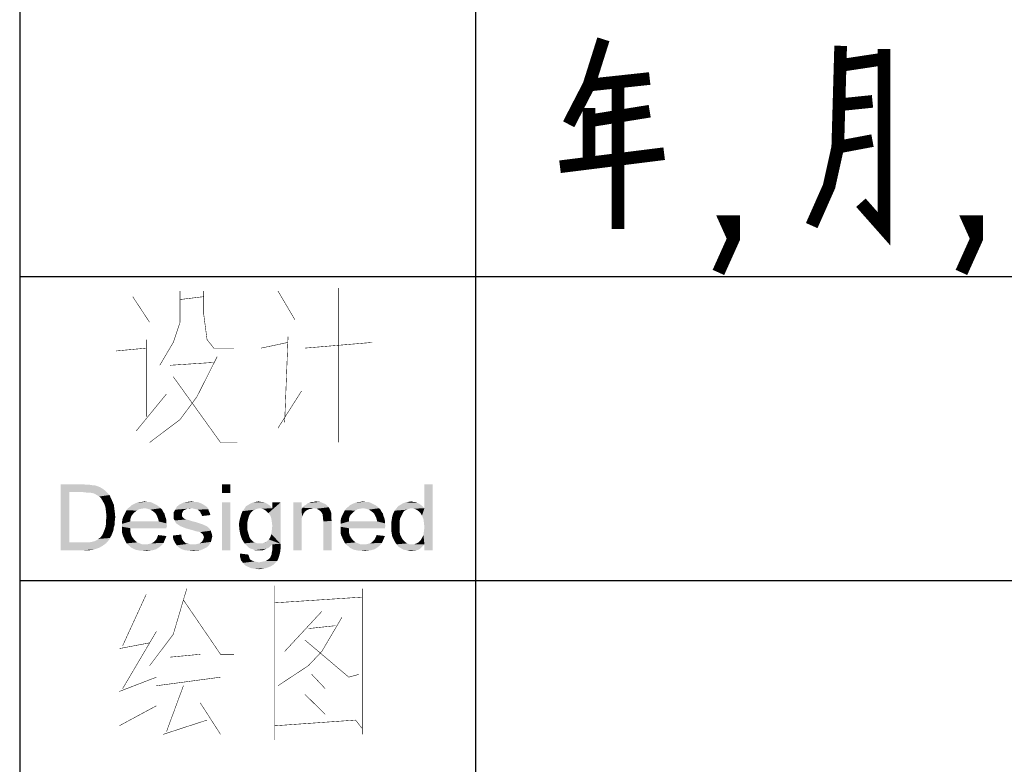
# Paper-space layout '61767N-2-A-2_1_1' of a CAD drawing. Header units: millimetres. Extents: x 0 to 594, y 1 to 420.
# Tile 134 of 222: x 409 to 428, y 26 to 40. Entities that reach past the tile are written whole.
import ezdxf

# ---------------------------------------------------------------- set-up
doc = ezdxf.new("R2010")
doc.units = ezdxf.units.MM
doc.header["$LTSCALE"] = 32.67
doc.layers.add('61767N-2-A-2_DXF_FORMAT', color=7, linetype='CONTINUOUS')
doc.layers.add('DETAIL', color=7, linetype='CONTINUOUS')

psp = doc.layouts.new('61767N-2-A-2_1_1')

# ---------------------------------------------------------------- linework, layer by layer
at = {"layer": '61767N-2-A-2_DXF_FORMAT', "color": 2, "linetype": 'Continuous'}
for p, q in [((409, 80.662), (409, 10)), ((418, 51.662), (418, 10)), ((409, 35.25), (474.5, 35.25)), ((409, 29.25), (474.5, 29.25))]:
    psp.add_line(p, q, dxfattribs=at)
at = {"layer": 'DETAIL', "color": 2, "linetype": 'Continuous'}
for points, const_width in [([(419.8429, 38.2581), (420.2429, 39.0323), (420.5286, 39.9355)], 0.25), ([(425.2143, 39.8065), (425.1571, 37.8065), (424.9857, 37.0323), (424.6429, 36.2581)], 0.25), ([(426.0714, 39.7419), (426.0714, 36.1935), (425.6143, 36.7097)], 0.25), ([(425.2143, 39.4194), (426.0714, 39.5484)], 0.25), ([(420.2429, 39.0323), (421.4429, 39.1613)], 0.25), ([(420.8143, 39.0968), (420.8143, 36.1935)], 0.25), ([(420.2429, 37.5484), (420.2429, 38.5806)], 0.25), ([(425.2143, 38.6452), (425.8429, 38.7097)], 0.25), ([(420.2429, 38.3226), (421.4429, 38.5161)], 0.25), ([(425.1571, 37.8065), (425.8429, 37.9355)], 0.25), ([(421.7286, 37.6774), (419.6714, 37.4194)], 0.25), ([(423.1, 36), (422.95, 36.3333), (423.1, 36.3333), (423.1, 36), (422.8, 35.3333)], 0.25), ([(427.9, 36), (427.75, 36.3333), (427.9, 36.3333), (427.9, 36), (427.6, 35.3333)], 0.25), ([(415.3, 31.9758), (415.3, 35.0242)], 0.01), ([(411.2333, 34.8548), (411.5667, 34.3468)], 0.01), ([(412.1667, 34.9677), (412.1667, 34.3468)], 0.01), ([(412.1667, 34.7984), (412.6334, 34.8548)], 0.01), ([(412.6334, 34.9677), (412.6334, 34.5161), (412.7, 34.0081), (412.8333, 33.8387), (413.2333, 33.8387)], 0.01), ([(414.1, 34.9677), (414.4333, 34.4032)], 0.01), ([(412.1667, 34.3468), (412.0333, 33.9516), (411.7667, 33.5)], 0.01), ([(414.3, 34.0645), (414.2333, 32.371)], 0.01), ([(411.5, 33.8387), (410.9, 33.7823)], 0.01), ([(411.5, 32.4839), (411.5, 34.0081)], 0.01), ([(413.7667, 33.8387), (414.3, 33.9516)], 0.01), ([(414.6333, 33.8387), (415.9667, 33.9516)], 0.01), ([(412.9, 33.6694), (412.5, 32.879)], 0.01), ([(411.9667, 33.5), (412.8333, 33.5565)], 0.01), ([(412.0333, 33.2742), (412.9667, 31.9758), (413.3, 31.9758)], 0.01), ([(411.9, 32.9355), (411.3, 32.2016)], 0.01), ([(411.5667, 31.9758), (412.1667, 32.4274), (412.5, 32.879)], 0.01), ([(414.1, 32.2581), (414.5667, 32.9919)], 0.01), ([(411.5, 28.9798), (411.0334, 27.9637)], 0.01), ([(412.3, 29.0927), (412.2334, 28.8669), (412.0333, 28.1895), (411.5667, 27.5685)], 0.01), ([(414.0333, 29.1492), (414.0333, 26.1008)], 0.01), ([(414.0333, 29.0927), (414.0333, 26.2702)], 0.01), ([(415.7667, 26.3266), (415.7667, 29.0927)], 0.01), ([(412.2334, 28.8669), (412.9667, 27.7944), (413.2333, 27.7944)], 0.01), ([(415.7667, 28.9234), (414.0333, 28.8105)], 0.01), ([(414.9667, 28.6411), (414.2333, 27.8508)], 0.01), ([(414.7, 27.5685), (414.9667, 27.8508), (415.3667, 28.5282)], 0.01), ([(411.7, 28.246), (411.0334, 27.1169)], 0.01), ([(414.7, 28.3024), (415.2333, 28.3589)], 0.01), ([(411.5667, 28.0202), (410.9667, 27.9073)], 0.01), ([(414.6333, 28.0766), (415.5, 27.3427), (415.7, 27.3992)], 0.01), ([(411.9667, 27.7379), (412.5667, 27.7944)], 0.01), ([(414.1, 27.1734), (414.7, 27.5685)], 0.01), ([(410.9667, 27.0605), (411.7, 27.3427)], 0.01), ([(411.7, 27.1734), (412.9667, 27.3427)], 0.01), ([(414.7667, 27.3992), (415.0333, 27.1169)], 0.01), ([(412.2334, 27.1734), (411.9, 26.2702)], 0.01), ([(412.5667, 26.8347), (412.9667, 26.2137)], 0.01), ([(414.6333, 27.004), (415.0333, 26.6089)], 0.01), ([(411.7, 26.7782), (410.9667, 26.3831)], 0.01), ([(411.8334, 26.2137), (412.7, 26.496)], 0.01), ([(414.0333, 26.3831), (415.6333, 26.496)], 0.01), ([(415.7667, 26.2137), (415.7667, 26.3266), (415.6333, 26.496)], 0.01)]:
    psp.add_lwpolyline(points, dxfattribs=dict(at, const_width=const_width))
for points in [[(409.8097, 31.15), (410.2527, 31.15), (409.983, 30.9959)], [(409.983, 30.9959), (409.8097, 29.85), (409.8097, 31.15)], [(410.2527, 31.15), (410.3297, 31.1404), (409.983, 30.9959)], [(410.3875, 31.1404), (410.4452, 31.1307), (409.983, 30.9959)], [(410.3297, 31.1404), (410.3875, 31.1404), (409.983, 30.9959)], [(410.4838, 31.1307), (410.5415, 31.1115), (409.983, 30.9959)], [(410.4452, 31.1307), (410.4838, 31.1307), (409.983, 30.9959)], [(413.1608, 31.15), (412.9971, 30.9767), (412.9971, 31.15)], [(412.9971, 30.9767), (413.1608, 31.15), (413.1608, 30.9767)], [(416.9452, 30.5337), (416.9934, 30.6781), (417.1571, 31.15)], [(416.9741, 30.4663), (416.9452, 30.5337), (417.1571, 31.15)], [(416.9838, 30.3893), (416.9741, 30.4663), (417.1571, 31.15)], [(416.9741, 30.1485), (416.9838, 30.2256), (417.1571, 31.15)], [(416.9934, 29.9656), (416.9741, 30.1485), (417.1571, 31.15)], [(416.9934, 30.3026), (416.9838, 30.3893), (417.1571, 31.15)], [(416.9838, 30.2256), (416.9934, 30.3026), (417.1571, 31.15)], [(417.1571, 31.15), (416.9934, 30.6781), (416.9934, 31.15)], [(416.9934, 29.85), (416.9934, 29.9656), (417.1571, 31.15)], [(416.9934, 29.85), (417.1571, 31.15), (417.1571, 29.85)], [(409.983, 30.9959), (409.983, 30.0041), (409.8097, 29.85)], [(410.5415, 31.1115), (410.5897, 31.0922), (409.983, 30.9959)], [(410.5897, 31.0922), (410.6378, 31.0633), (409.983, 30.9959)], [(410.6378, 31.0633), (410.6764, 31.0344), (409.983, 30.9959)], [(410.2527, 30.9959), (409.983, 30.9959), (410.6764, 31.0344)], [(410.3297, 30.9863), (410.2527, 30.9959), (410.6764, 31.0344)], [(410.3875, 30.9863), (410.3297, 30.9863), (410.6764, 31.0344)], [(410.3875, 30.9863), (410.6764, 31.0344), (410.7245, 30.9863)], [(410.7245, 30.9863), (410.4356, 30.9767), (410.3875, 30.9863)], [(410.4741, 30.967), (410.4356, 30.9767), (410.7245, 30.9863)], [(410.5223, 30.9381), (410.4741, 30.967), (410.7245, 30.9863)], [(410.5223, 30.9381), (410.7245, 30.9863), (410.7727, 30.9381)], [(410.7727, 30.9381), (410.5704, 30.9093), (410.5223, 30.9381)], [(410.5704, 30.9093), (410.7727, 30.9381), (410.8015, 30.8804)], [(410.8015, 30.8804), (410.6089, 30.8707), (410.5704, 30.9093)], [(410.6378, 30.8226), (410.6089, 30.8707), (410.8015, 30.8804)], [(410.6378, 30.8226), (410.8015, 30.8804), (410.8304, 30.813)], [(410.8304, 30.813), (410.6764, 30.7552), (410.6378, 30.8226)], [(410.6764, 30.7552), (410.8304, 30.813), (410.8593, 30.7456)], [(410.8593, 30.7456), (410.6956, 30.6878), (410.6764, 30.7552)], [(410.6956, 30.6878), (410.8593, 30.7456), (410.8689, 30.6685)], [(411.7164, 30.7359), (411.1771, 30.707), (411.206, 30.7359)], [(411.1771, 30.707), (411.7164, 30.7359), (411.7549, 30.707)], [(411.6778, 30.7552), (411.206, 30.7359), (411.2445, 30.7552)], [(411.206, 30.7359), (411.6778, 30.7552), (411.7164, 30.7359)], [(411.6393, 30.7744), (411.2445, 30.7552), (411.283, 30.7744)], [(411.2445, 30.7552), (411.6393, 30.7744), (411.6778, 30.7552)], [(411.6008, 30.7937), (411.283, 30.7744), (411.3312, 30.7937)], [(411.283, 30.7744), (411.6008, 30.7937), (411.6393, 30.7744)], [(411.5141, 30.8033), (411.5623, 30.8033), (411.3312, 30.7937)], [(411.4178, 30.8033), (411.5141, 30.8033), (411.3312, 30.7937)], [(411.4178, 30.8033), (411.3312, 30.7937), (411.3697, 30.8033)], [(411.3312, 30.7937), (411.5623, 30.8033), (411.6008, 30.7937)], [(411.4178, 30.8033), (411.466, 30.813), (411.5141, 30.8033)], [(412.6504, 30.7359), (412.1015, 30.707), (412.1497, 30.7456)], [(412.6504, 30.7359), (412.6793, 30.7167), (412.1015, 30.707)], [(412.6215, 30.7552), (412.1497, 30.7456), (412.1882, 30.7648)], [(412.1497, 30.7456), (412.6215, 30.7552), (412.6504, 30.7359)], [(412.5349, 30.7937), (412.583, 30.7744), (412.1882, 30.7648)], [(412.5349, 30.7937), (412.1882, 30.7648), (412.246, 30.7937)], [(412.1882, 30.7648), (412.583, 30.7744), (412.6215, 30.7552)], [(412.4386, 30.8033), (412.4867, 30.8033), (412.246, 30.7937)], [(412.4386, 30.8033), (412.246, 30.7937), (412.3134, 30.8033)], [(412.246, 30.7937), (412.4867, 30.8033), (412.5349, 30.7937)], [(412.3134, 30.8033), (412.3904, 30.813), (412.4386, 30.8033)], [(413.1608, 30.7937), (412.9971, 29.85), (412.9971, 30.7937)], [(412.9971, 29.85), (413.1608, 30.7937), (413.1608, 29.85)], [(413.9312, 30.7359), (413.4689, 30.7167), (413.5171, 30.7456)], [(413.4689, 30.7167), (413.9312, 30.7359), (413.9601, 30.707)], [(413.8734, 30.7744), (413.9023, 30.7552), (413.5171, 30.7456)], [(413.8734, 30.7744), (413.5171, 30.7456), (413.5652, 30.7744)], [(413.5171, 30.7456), (413.9023, 30.7552), (413.9312, 30.7359)], [(413.8349, 30.7937), (413.5652, 30.7744), (413.6134, 30.7937)], [(413.5652, 30.7744), (413.8349, 30.7937), (413.8734, 30.7744)], [(413.7675, 30.8033), (413.7964, 30.8033), (413.6134, 30.7937)], [(413.7675, 30.8033), (413.6134, 30.7937), (413.6615, 30.8033)], [(413.6134, 30.7937), (413.7964, 30.8033), (413.8349, 30.7937)], [(413.6615, 30.8033), (413.7193, 30.813), (413.7675, 30.8033)], [(413.9119, 30.5819), (413.9889, 30.6781), (414.1527, 30.7937)], [(413.9504, 30.5337), (413.9119, 30.5819), (414.1527, 30.7937)], [(413.9697, 30.4759), (413.9504, 30.5337), (414.1527, 30.7937)], [(413.9793, 30.4085), (413.9697, 30.4759), (414.1527, 30.7937)], [(413.9697, 30.1678), (413.9793, 30.2448), (414.1527, 30.7937)], [(413.9697, 30.1678), (414.1527, 30.7937), (414.1527, 29.9752)], [(413.9889, 30.3315), (413.9793, 30.4085), (414.1527, 30.7937)], [(413.9793, 30.2448), (413.9889, 30.3315), (414.1527, 30.7937)], [(414.1527, 30.7937), (413.9889, 30.6781), (413.9889, 30.7937)], [(414.5667, 30.7937), (414.5667, 30.6589), (414.403, 29.85)], [(414.5667, 30.7937), (414.403, 29.85), (414.403, 30.7937)], [(415.0867, 30.7167), (414.586, 30.6878), (414.6149, 30.7263)], [(415.0578, 30.7456), (414.6149, 30.7263), (414.6534, 30.7456)], [(414.6149, 30.7263), (415.0578, 30.7456), (415.0867, 30.7167)], [(415.0001, 30.7744), (415.0289, 30.7648), (414.6534, 30.7456)], [(415.0001, 30.7744), (414.6534, 30.7456), (414.6823, 30.7744)], [(414.6534, 30.7456), (415.0289, 30.7648), (415.0578, 30.7456)], [(414.6823, 30.7744), (414.7208, 30.7841), (414.9327, 30.8033)], [(414.6823, 30.7744), (414.9327, 30.8033), (415.0001, 30.7744)], [(414.8075, 30.8033), (414.9327, 30.8033), (414.7208, 30.7841)], [(414.8075, 30.8033), (414.7208, 30.7841), (414.7593, 30.8033)], [(414.8075, 30.8033), (414.846, 30.813), (414.9327, 30.8033)], [(416.0304, 30.7359), (415.4912, 30.707), (415.5201, 30.7359)], [(415.4912, 30.707), (416.0304, 30.7359), (416.0689, 30.707)], [(415.9919, 30.7552), (415.5201, 30.7359), (415.5586, 30.7552)], [(415.5201, 30.7359), (415.9919, 30.7552), (416.0304, 30.7359)], [(415.9534, 30.7744), (415.5586, 30.7552), (415.5971, 30.7744)], [(415.5586, 30.7552), (415.9534, 30.7744), (415.9919, 30.7552)], [(415.9149, 30.7937), (415.5971, 30.7744), (415.6452, 30.7937)], [(415.5971, 30.7744), (415.9149, 30.7937), (415.9534, 30.7744)], [(415.8282, 30.8033), (415.8764, 30.8033), (415.6452, 30.7937)], [(415.7319, 30.8033), (415.8282, 30.8033), (415.6452, 30.7937)], [(415.7319, 30.8033), (415.6452, 30.7937), (415.6838, 30.8033)], [(415.6452, 30.7937), (415.8764, 30.8033), (415.9149, 30.7937)], [(415.7319, 30.8033), (415.7801, 30.813), (415.8282, 30.8033)], [(416.9452, 30.7263), (416.4734, 30.7167), (416.5215, 30.7456)], [(416.743, 30.6781), (416.4734, 30.7167), (416.9452, 30.7263)], [(416.8778, 30.7744), (416.5215, 30.7456), (416.5697, 30.7744)], [(416.5215, 30.7456), (416.8778, 30.7744), (416.9452, 30.7263)], [(416.8489, 30.7841), (416.5697, 30.7744), (416.6178, 30.7937)], [(416.5697, 30.7744), (416.8489, 30.7841), (416.8778, 30.7744)], [(416.7719, 30.8033), (416.8104, 30.8033), (416.6178, 30.7937)], [(416.7719, 30.8033), (416.6178, 30.7937), (416.6756, 30.8033)], [(416.6178, 30.7937), (416.8104, 30.8033), (416.8489, 30.7841)], [(416.6756, 30.8033), (416.7334, 30.813), (416.7719, 30.8033)], [(416.743, 30.6781), (416.9452, 30.7263), (416.9934, 30.6781)], [(410.8689, 30.6685), (410.7052, 30.6011), (410.6956, 30.6878)], [(410.7052, 30.6011), (410.8689, 30.6685), (410.8786, 30.5915)], [(410.8786, 30.5915), (410.7149, 30.5048), (410.7052, 30.6011)], [(410.7149, 30.5048), (410.8786, 30.5915), (410.8882, 30.5048)], [(411.2349, 30.5626), (411.0519, 30.5241), (411.0712, 30.5626)], [(411.0519, 30.5241), (411.2349, 30.5626), (411.206, 30.5241)], [(411.2734, 30.6011), (411.0712, 30.5626), (411.0904, 30.6011)], [(411.0712, 30.5626), (411.2734, 30.6011), (411.2349, 30.5626)], [(411.3119, 30.63), (411.0904, 30.6011), (411.1097, 30.6396)], [(411.0904, 30.6011), (411.3119, 30.63), (411.2734, 30.6011)], [(411.466, 30.6781), (411.4082, 30.6685), (411.1097, 30.6396)], [(411.466, 30.6781), (411.1097, 30.6396), (411.1386, 30.6781)], [(411.4082, 30.6685), (411.3601, 30.6589), (411.1097, 30.6396)], [(411.1097, 30.6396), (411.3601, 30.6589), (411.3119, 30.63)], [(411.7549, 30.707), (411.1386, 30.6781), (411.1771, 30.707)], [(411.466, 30.6781), (411.1386, 30.6781), (411.7549, 30.707)], [(411.466, 30.6781), (411.7549, 30.707), (411.7838, 30.6781)], [(411.7838, 30.6781), (411.5238, 30.6685), (411.466, 30.6781)], [(411.5815, 30.6493), (411.5238, 30.6685), (411.7838, 30.6781)], [(411.5815, 30.6493), (411.7838, 30.6781), (411.8127, 30.6493)], [(411.8127, 30.6493), (411.6297, 30.6204), (411.5815, 30.6493)], [(411.6297, 30.6204), (411.8127, 30.6493), (411.8319, 30.6107)], [(411.8319, 30.6107), (411.6778, 30.5819), (411.6297, 30.6204)], [(411.6778, 30.5819), (411.8319, 30.6107), (411.8608, 30.5722)], [(411.8608, 30.5722), (411.6971, 30.553), (411.6778, 30.5819)], [(411.6971, 30.553), (411.8608, 30.5722), (411.8704, 30.5241)], [(411.8704, 30.5241), (411.7164, 30.5144), (411.6971, 30.553)], [(412.2749, 30.6493), (412.246, 30.6396), (412.0438, 30.6011)], [(412.2749, 30.6493), (412.0438, 30.6011), (412.0727, 30.6493)], [(412.246, 30.6396), (412.2267, 30.6204), (412.0438, 30.6011)], [(412.0438, 30.6011), (412.2267, 30.6204), (412.2171, 30.6011)], [(412.2171, 30.6011), (412.2075, 30.5819), (412.0438, 30.5337)], [(412.2171, 30.6011), (412.0438, 30.5337), (412.0438, 30.6011)], [(412.2075, 30.5819), (412.2075, 30.553), (412.0438, 30.5337)], [(412.0438, 30.5337), (412.2075, 30.553), (412.2075, 30.5241)], [(412.2075, 30.5241), (412.0438, 30.5048), (412.0438, 30.5337)], [(412.4001, 30.6781), (412.0727, 30.6493), (412.1015, 30.707)], [(412.4001, 30.6781), (412.3038, 30.6685), (412.0727, 30.6493)], [(412.0727, 30.6493), (412.3038, 30.6685), (412.2749, 30.6493)], [(412.1015, 30.707), (412.6793, 30.7167), (412.7082, 30.6878)], [(412.1015, 30.707), (412.7082, 30.6878), (412.4001, 30.6781)], [(412.3038, 30.6685), (412.4001, 30.6781), (412.3519, 30.6685)], [(412.4386, 30.6685), (412.4001, 30.6781), (412.7082, 30.6878)], [(412.4771, 30.6589), (412.4386, 30.6685), (412.7082, 30.6878)], [(412.4771, 30.6589), (412.7082, 30.6878), (412.7275, 30.6589)], [(412.7275, 30.6589), (412.5156, 30.6493), (412.4771, 30.6589)], [(412.5349, 30.63), (412.5156, 30.6493), (412.7275, 30.6589)], [(412.5349, 30.63), (412.7275, 30.6589), (412.7371, 30.6204)], [(412.7371, 30.6204), (412.5638, 30.6107), (412.5349, 30.63)], [(412.5734, 30.5819), (412.5638, 30.6107), (412.7371, 30.6204)], [(412.5734, 30.5819), (412.7371, 30.6204), (412.7564, 30.5819)], [(412.7564, 30.5819), (412.5927, 30.553), (412.5734, 30.5819)], [(412.5927, 30.553), (412.7564, 30.5819), (412.766, 30.5433)], [(412.766, 30.5433), (412.6023, 30.5241), (412.5927, 30.553)], [(413.5364, 30.5433), (413.363, 30.5144), (413.3823, 30.5722)], [(413.363, 30.5144), (413.5364, 30.5433), (413.5171, 30.4856)], [(413.5652, 30.5915), (413.3823, 30.5722), (413.4015, 30.6204)], [(413.3823, 30.5722), (413.5652, 30.5915), (413.5364, 30.5433)], [(413.6904, 30.6685), (413.6423, 30.6493), (413.4015, 30.6204)], [(413.6904, 30.6685), (413.4015, 30.6204), (413.4401, 30.6685)], [(413.6423, 30.6493), (413.6038, 30.63), (413.4015, 30.6204)], [(413.4015, 30.6204), (413.6038, 30.63), (413.5652, 30.5915)], [(413.9601, 30.707), (413.4401, 30.6685), (413.4689, 30.7167)], [(413.9601, 30.707), (413.7386, 30.6781), (413.4401, 30.6685)], [(413.4401, 30.6685), (413.7386, 30.6781), (413.6904, 30.6685)], [(413.7386, 30.6781), (413.9601, 30.707), (413.9889, 30.6781)], [(413.9889, 30.6781), (413.7867, 30.6685), (413.7386, 30.6781)], [(413.8349, 30.6493), (413.7867, 30.6685), (413.9889, 30.6781)], [(413.8734, 30.6204), (413.8349, 30.6493), (413.9889, 30.6781)], [(413.9119, 30.5819), (413.8734, 30.6204), (413.9889, 30.6781)], [(414.5667, 30.6589), (414.5764, 30.5144), (414.403, 29.85)], [(414.8075, 30.6781), (414.5667, 30.6589), (414.586, 30.6878)], [(414.8075, 30.6781), (414.7593, 30.6685), (414.5667, 30.6589)], [(414.5667, 30.6589), (414.7593, 30.6685), (414.7112, 30.6589)], [(414.5667, 30.6589), (414.7112, 30.6589), (414.6727, 30.6396)], [(414.5667, 30.6589), (414.6727, 30.6396), (414.6341, 30.6107)], [(414.5667, 30.6589), (414.6341, 30.6107), (414.6052, 30.5722)], [(414.5667, 30.6589), (414.6052, 30.5722), (414.5764, 30.5144)], [(415.0867, 30.7167), (415.106, 30.6974), (414.586, 30.6878)], [(414.8075, 30.6781), (414.586, 30.6878), (415.106, 30.6974)], [(414.8652, 30.6685), (414.8075, 30.6781), (415.106, 30.6974)], [(414.9134, 30.6396), (414.8652, 30.6685), (415.106, 30.6974)], [(414.9134, 30.6396), (415.106, 30.6974), (415.1349, 30.6396)], [(415.1349, 30.6396), (414.9519, 30.6107), (414.9134, 30.6396)], [(414.9519, 30.6107), (415.1349, 30.6396), (415.1541, 30.5819)], [(415.1541, 30.5819), (414.9808, 30.5626), (414.9519, 30.6107)], [(414.9808, 30.5626), (415.1541, 30.5819), (415.1541, 30.553)], [(415.1541, 30.553), (414.9808, 30.5433), (414.9808, 30.5626)], [(414.9808, 30.5433), (415.1541, 30.553), (415.1541, 30.5144)], [(415.1541, 30.5144), (414.9904, 30.5048), (414.9808, 30.5433)], [(415.5489, 30.5626), (415.366, 30.5241), (415.3852, 30.5626)], [(415.366, 30.5241), (415.5489, 30.5626), (415.5201, 30.5241)], [(415.5875, 30.6011), (415.3852, 30.5626), (415.4045, 30.6011)], [(415.3852, 30.5626), (415.5875, 30.6011), (415.5489, 30.5626)], [(415.626, 30.63), (415.4045, 30.6011), (415.4238, 30.6396)], [(415.4045, 30.6011), (415.626, 30.63), (415.5875, 30.6011)], [(415.7801, 30.6781), (415.7223, 30.6685), (415.4238, 30.6396)], [(415.7801, 30.6781), (415.4238, 30.6396), (415.4527, 30.6781)], [(415.7223, 30.6685), (415.6741, 30.6589), (415.4238, 30.6396)], [(415.4238, 30.6396), (415.6741, 30.6589), (415.626, 30.63)], [(416.0689, 30.707), (415.4527, 30.6781), (415.4912, 30.707)], [(415.7801, 30.6781), (415.4527, 30.6781), (416.0689, 30.707)], [(415.7801, 30.6781), (416.0689, 30.707), (416.0978, 30.6781)], [(416.0978, 30.6781), (415.8378, 30.6685), (415.7801, 30.6781)], [(415.8956, 30.6493), (415.8378, 30.6685), (416.0978, 30.6781)], [(415.8956, 30.6493), (416.0978, 30.6781), (416.1267, 30.6493)], [(416.1267, 30.6493), (415.9438, 30.6204), (415.8956, 30.6493)], [(415.9438, 30.6204), (416.1267, 30.6493), (416.146, 30.6107)], [(416.146, 30.6107), (415.9919, 30.5819), (415.9438, 30.6204)], [(415.9919, 30.5819), (416.146, 30.6107), (416.1749, 30.5722)], [(416.1749, 30.5722), (416.0112, 30.553), (415.9919, 30.5819)], [(416.0112, 30.553), (416.1749, 30.5722), (416.1845, 30.5241)], [(416.1845, 30.5241), (416.0304, 30.5144), (416.0112, 30.553)], [(416.5408, 30.5337), (416.3578, 30.5144), (416.3771, 30.5722)], [(416.3578, 30.5144), (416.5408, 30.5337), (416.5119, 30.4759)], [(416.5986, 30.63), (416.5697, 30.5915), (416.3771, 30.5722)], [(416.5986, 30.63), (416.3771, 30.5722), (416.406, 30.63)], [(416.3771, 30.5722), (416.5697, 30.5915), (416.5408, 30.5337)], [(416.6852, 30.6685), (416.6467, 30.6493), (416.406, 30.63)], [(416.6852, 30.6685), (416.406, 30.63), (416.4349, 30.6685)], [(416.406, 30.63), (416.6467, 30.6493), (416.5986, 30.63)], [(416.743, 30.6781), (416.4349, 30.6685), (416.4734, 30.7167)], [(416.4349, 30.6685), (416.743, 30.6781), (416.6852, 30.6685)], [(416.9934, 30.6781), (416.7912, 30.6685), (416.743, 30.6781)], [(416.8393, 30.6493), (416.7912, 30.6685), (416.9934, 30.6781)], [(416.8778, 30.6204), (416.8393, 30.6493), (416.9934, 30.6781)], [(416.9164, 30.5819), (416.8778, 30.6204), (416.9934, 30.6781)], [(416.9452, 30.5337), (416.9164, 30.5819), (416.9934, 30.6781)], [(410.8786, 30.3604), (410.6956, 30.3122), (410.7052, 30.37)], [(410.6956, 30.3122), (410.8786, 30.3604), (410.8593, 30.3026)], [(410.8882, 30.5048), (410.7052, 30.4374), (410.7149, 30.5048)], [(410.7052, 30.4374), (410.8882, 30.5048), (410.8786, 30.4278)], [(410.8786, 30.4278), (410.7052, 30.37), (410.7052, 30.4374)], [(410.7052, 30.37), (410.8786, 30.4278), (410.8786, 30.3604)], [(411.1867, 30.4663), (411.023, 30.4181), (411.0327, 30.4759)], [(411.023, 30.4181), (411.1867, 30.4663), (411.1867, 30.4181)], [(411.7452, 30.4181), (411.8993, 30.3796), (411.023, 30.37)], [(411.1867, 30.4181), (411.7452, 30.4181), (411.023, 30.37)], [(411.1867, 30.4181), (411.023, 30.37), (411.023, 30.4181)], [(411.023, 30.37), (411.8993, 30.3796), (411.9089, 30.3219)], [(411.9089, 30.3219), (411.023, 30.3122), (411.023, 30.37)], [(411.206, 30.5241), (411.0327, 30.4759), (411.0519, 30.5241)], [(411.0327, 30.4759), (411.206, 30.5241), (411.1867, 30.4663)], [(411.7164, 30.5144), (411.8704, 30.5241), (411.8897, 30.4759)], [(411.8897, 30.4759), (411.7356, 30.4663), (411.7164, 30.5144)], [(411.7356, 30.4663), (411.8897, 30.4759), (411.8993, 30.4278)], [(411.8993, 30.4278), (411.7452, 30.4181), (411.7356, 30.4663)], [(411.7452, 30.4181), (411.8993, 30.4278), (411.8993, 30.3796)], [(412.0438, 30.5048), (412.2075, 30.5241), (412.2171, 30.5048)], [(412.2171, 30.5048), (412.246, 30.4759), (412.0438, 30.4663)], [(412.2171, 30.5048), (412.0438, 30.4663), (412.0438, 30.5048)], [(412.0438, 30.4663), (412.246, 30.4759), (412.2845, 30.4567)], [(412.2845, 30.4567), (412.063, 30.4374), (412.0438, 30.4663)], [(412.2941, 30.4567), (412.323, 30.447), (412.063, 30.4374)], [(412.2845, 30.4567), (412.2941, 30.4567), (412.063, 30.4374)], [(412.063, 30.4374), (412.323, 30.447), (412.3615, 30.4374)], [(412.3615, 30.4374), (412.0727, 30.4085), (412.063, 30.4374)], [(412.3615, 30.4374), (412.4193, 30.4181), (412.0727, 30.4085)], [(412.0727, 30.4085), (412.4193, 30.4181), (412.4964, 30.3989)], [(412.4964, 30.3989), (412.0919, 30.3796), (412.0727, 30.4085)], [(412.0919, 30.3796), (412.4964, 30.3989), (412.5541, 30.3796)], [(412.5541, 30.3796), (412.1208, 30.3604), (412.0919, 30.3796)], [(412.1208, 30.3604), (412.5541, 30.3796), (412.6119, 30.3604)], [(412.6119, 30.3604), (412.1497, 30.3411), (412.1208, 30.3604)], [(412.1497, 30.3411), (412.6119, 30.3604), (412.6504, 30.3411)], [(412.6504, 30.3411), (412.1786, 30.3219), (412.1497, 30.3411)], [(412.6504, 30.3411), (412.6793, 30.3315), (412.1786, 30.3219)], [(413.4978, 30.4085), (413.3341, 30.3893), (413.3438, 30.447)], [(413.3341, 30.3893), (413.4978, 30.4085), (413.4978, 30.3315)], [(413.4978, 30.3315), (413.3341, 30.3219), (413.3341, 30.3893)], [(413.5171, 30.4856), (413.3438, 30.447), (413.363, 30.5144)], [(413.3438, 30.447), (413.5171, 30.4856), (413.4978, 30.4085)], [(414.5764, 30.5144), (414.5667, 30.447), (414.403, 29.85)], [(414.5667, 30.447), (414.5667, 30.3604), (414.403, 29.85)], [(414.403, 29.85), (414.5667, 30.3604), (414.5667, 29.85)], [(414.9904, 30.5048), (415.1541, 30.5144), (415.1541, 30.4759)], [(415.1541, 30.4759), (414.9904, 30.4663), (414.9904, 30.5048)], [(414.9904, 30.4663), (415.1541, 30.4759), (415.1638, 30.4278)], [(415.1638, 30.4278), (415.0001, 30.4181), (414.9904, 30.4663)], [(415.0001, 29.85), (415.0001, 30.4181), (415.1638, 30.4278)], [(415.0001, 29.85), (415.1638, 30.4278), (415.1638, 29.85)], [(415.5008, 30.4663), (415.3371, 30.4181), (415.3467, 30.4759)], [(415.3371, 30.4181), (415.5008, 30.4663), (415.5008, 30.4181)], [(416.0593, 30.4181), (416.2134, 30.3796), (415.3371, 30.37)], [(415.5008, 30.4181), (416.0593, 30.4181), (415.3371, 30.37)], [(415.5008, 30.4181), (415.3371, 30.37), (415.3371, 30.4181)], [(415.3371, 30.37), (416.2134, 30.3796), (416.223, 30.3219)], [(416.223, 30.3219), (415.3371, 30.3122), (415.3371, 30.37)], [(415.5201, 30.5241), (415.3467, 30.4759), (415.366, 30.5241)], [(415.3467, 30.4759), (415.5201, 30.5241), (415.5008, 30.4663)], [(416.0304, 30.5144), (416.1845, 30.5241), (416.2038, 30.4759)], [(416.2038, 30.4759), (416.0497, 30.4663), (416.0304, 30.5144)], [(416.0497, 30.4663), (416.2038, 30.4759), (416.2134, 30.4278)], [(416.2134, 30.4278), (416.0593, 30.4181), (416.0497, 30.4663)], [(416.0593, 30.4181), (416.2134, 30.4278), (416.2134, 30.3796)], [(416.5023, 30.3989), (416.3386, 30.3893), (416.3482, 30.447)], [(416.3386, 30.3122), (416.3386, 30.3893), (416.5023, 30.3989)], [(416.3386, 30.3122), (416.5023, 30.3989), (416.5023, 30.3122)], [(416.5119, 30.4759), (416.3482, 30.447), (416.3578, 30.5144)], [(416.3482, 30.447), (416.5119, 30.4759), (416.5023, 30.3989)], [(410.8112, 30.1389), (410.6089, 30.1196), (410.6378, 30.1581)], [(410.8304, 30.187), (410.6378, 30.1581), (410.6571, 30.2063)], [(410.6378, 30.1581), (410.8304, 30.187), (410.8112, 30.1389)], [(410.8497, 30.2352), (410.6571, 30.2063), (410.6764, 30.2544)], [(410.6571, 30.2063), (410.8497, 30.2352), (410.8304, 30.187)], [(410.8593, 30.3026), (410.6764, 30.2544), (410.6956, 30.3122)], [(410.6764, 30.2544), (410.8593, 30.3026), (410.8497, 30.2352)], [(411.023, 30.3122), (411.9089, 30.3219), (411.8993, 30.3026)], [(411.023, 30.3122), (411.8993, 30.3026), (411.1867, 30.2833)], [(411.1867, 30.2833), (411.023, 30.2544), (411.023, 30.3122)], [(411.023, 30.2544), (411.1867, 30.2833), (411.1867, 30.2063)], [(411.1867, 30.2063), (411.023, 30.1967), (411.023, 30.2544)], [(411.0327, 30.1485), (411.023, 30.1967), (411.1867, 30.2063)], [(411.0327, 30.1485), (411.1867, 30.2063), (411.206, 30.1389)], [(411.206, 30.1389), (411.0519, 30.11), (411.0327, 30.1485)], [(411.1867, 30.2833), (411.8993, 30.3026), (411.8993, 30.2833)], [(411.8993, 30.1293), (411.7164, 30.1004), (411.7356, 30.1485)], [(412.0245, 30.1389), (412.1882, 30.1581), (412.1978, 30.11)], [(412.1786, 30.3219), (412.6793, 30.3315), (412.7082, 30.3122)], [(412.7082, 30.3122), (412.2267, 30.3026), (412.1786, 30.3219)], [(412.2749, 30.2833), (412.2267, 30.3026), (412.7082, 30.3122)], [(412.2749, 30.2833), (412.7082, 30.3122), (412.7371, 30.2833)], [(412.7371, 30.2833), (412.3423, 30.2641), (412.2749, 30.2833)], [(412.3423, 30.2641), (412.7371, 30.2833), (412.7564, 30.2641)], [(412.7564, 30.2641), (412.4193, 30.2448), (412.3423, 30.2641)], [(412.4193, 30.2448), (412.7564, 30.2641), (412.7756, 30.2352)], [(412.7756, 30.2352), (412.4771, 30.2256), (412.4193, 30.2448)], [(412.5252, 30.2159), (412.4771, 30.2256), (412.7756, 30.2352)], [(412.5638, 30.2063), (412.5252, 30.2159), (412.7756, 30.2352)], [(412.5638, 30.2063), (412.7756, 30.2352), (412.7852, 30.1967)], [(412.7852, 30.1967), (412.583, 30.187), (412.5638, 30.2063)], [(412.6023, 30.1774), (412.583, 30.187), (412.7852, 30.1967)], [(412.6023, 30.1774), (412.7852, 30.1967), (412.7949, 30.1678)], [(412.7949, 30.1678), (412.6215, 30.1581), (412.6023, 30.1774)], [(412.6312, 30.1293), (412.6215, 30.1581), (412.7949, 30.1678)], [(412.6312, 30.1293), (412.7949, 30.1678), (412.8045, 30.1196)], [(413.3341, 30.3219), (413.4978, 30.3315), (413.4978, 30.2448)], [(413.4978, 30.2448), (413.3438, 30.2256), (413.3341, 30.3219)], [(413.3438, 30.2256), (413.4978, 30.2448), (413.5171, 30.1774)], [(413.5171, 30.1774), (413.363, 30.1389), (413.3438, 30.2256)], [(413.363, 30.1389), (413.5171, 30.1774), (413.5364, 30.11)], [(414.1527, 29.9752), (413.9504, 30.11), (413.9697, 30.1678)], [(415.3371, 30.3122), (416.223, 30.3219), (416.2134, 30.3026)], [(415.3371, 30.3122), (416.2134, 30.3026), (415.5008, 30.2833)], [(415.5008, 30.2833), (415.3371, 30.2544), (415.3371, 30.3122)], [(415.3371, 30.2544), (415.5008, 30.2833), (415.5008, 30.2063)], [(415.5008, 30.2063), (415.3371, 30.1967), (415.3371, 30.2544)], [(415.3467, 30.1485), (415.3371, 30.1967), (415.5008, 30.2063)], [(415.3467, 30.1485), (415.5008, 30.2063), (415.5201, 30.1389)], [(415.5201, 30.1389), (415.366, 30.11), (415.3467, 30.1485)], [(415.5008, 30.2833), (416.2134, 30.3026), (416.2134, 30.2833)], [(416.2134, 30.1293), (416.0304, 30.1004), (416.0497, 30.1485)], [(416.5023, 30.3122), (416.3386, 30.2448), (416.3386, 30.3122)], [(416.3386, 30.2448), (416.5023, 30.3122), (416.5023, 30.2352)], [(416.5023, 30.2352), (416.3482, 30.1774), (416.3386, 30.2448)], [(416.3482, 30.1774), (416.5023, 30.2352), (416.5119, 30.1581)], [(416.5119, 30.1581), (416.3578, 30.1196), (416.3482, 30.1774)], [(416.3578, 30.1196), (416.5119, 30.1581), (416.5408, 30.1004)], [(416.9934, 29.9656), (416.9452, 30.0907), (416.9741, 30.1485)], [(410.3778, 30.0041), (410.7052, 29.9848), (409.8097, 29.85)], [(410.3201, 30.0041), (410.3778, 30.0041), (409.8097, 29.85)], [(410.2623, 30.0041), (410.3201, 30.0041), (409.8097, 29.85)], [(409.983, 30.0041), (410.2623, 30.0041), (409.8097, 29.85)], [(410.7052, 29.9848), (410.6378, 29.9367), (409.8097, 29.85)], [(410.3778, 30.0041), (410.426, 30.0137), (410.763, 30.0522)], [(410.3778, 30.0041), (410.763, 30.0522), (410.7052, 29.9848)], [(410.426, 30.0137), (410.4645, 30.0233), (410.763, 30.0522)], [(410.4645, 30.0233), (410.4934, 30.033), (410.763, 30.0522)], [(410.763, 30.0522), (410.4934, 30.033), (410.5319, 30.0522)], [(410.5319, 30.0522), (410.5512, 30.0715), (410.7823, 30.0907)], [(410.5319, 30.0522), (410.7823, 30.0907), (410.763, 30.0522)], [(410.7823, 30.0907), (410.5512, 30.0715), (410.5801, 30.0907)], [(410.5801, 30.0907), (410.6089, 30.1196), (410.8112, 30.1389)], [(410.5801, 30.0907), (410.8112, 30.1389), (410.7823, 30.0907)], [(411.0519, 30.11), (411.206, 30.1389), (411.2349, 30.0907)], [(411.2349, 30.0907), (411.0712, 30.0619), (411.0519, 30.11)], [(411.0712, 30.0619), (411.2349, 30.0907), (411.2734, 30.0426)], [(411.2734, 30.0426), (411.0904, 30.0233), (411.0712, 30.0619)], [(411.0904, 30.0233), (411.2734, 30.0426), (411.3215, 30.0041)], [(411.3215, 30.0041), (411.1097, 29.9848), (411.0904, 30.0233)], [(411.1097, 29.9848), (411.3215, 30.0041), (411.3697, 29.9848)], [(411.3697, 29.9848), (411.1386, 29.9559), (411.1097, 29.9848)], [(411.3697, 29.9848), (411.4178, 29.9656), (411.1386, 29.9559)], [(411.4756, 29.9656), (411.5238, 29.9656), (411.1386, 29.9559)], [(411.4178, 29.9656), (411.4756, 29.9656), (411.1386, 29.9559)], [(411.803, 29.9463), (411.1386, 29.9559), (411.5238, 29.9656)], [(411.803, 29.9463), (411.1771, 29.927), (411.1386, 29.9559)], [(411.5238, 29.9656), (411.5623, 29.9752), (411.8415, 29.9944)], [(411.5238, 29.9656), (411.8415, 29.9944), (411.803, 29.9463)], [(411.5623, 29.9752), (411.6008, 29.9848), (411.8415, 29.9944)], [(411.8415, 29.9944), (411.6008, 29.9848), (411.6393, 30.0041)], [(411.6393, 30.0041), (411.6682, 30.033), (411.8704, 30.0619)], [(411.6393, 30.0041), (411.8704, 30.0619), (411.8415, 29.9944)], [(411.8704, 30.0619), (411.6682, 30.033), (411.6971, 30.0619)], [(411.6971, 30.0619), (411.7164, 30.1004), (411.8993, 30.1293)], [(411.6971, 30.0619), (411.8993, 30.1293), (411.8704, 30.0619)], [(412.1978, 30.11), (412.0341, 30.0619), (412.0245, 30.1389)], [(412.1978, 30.11), (412.2075, 30.0715), (412.0341, 30.0619)], [(412.0341, 30.0619), (412.2075, 30.0715), (412.2267, 30.0426)], [(412.2267, 30.0426), (412.063, 30.0041), (412.0341, 30.0619)], [(412.2267, 30.0426), (412.2556, 30.0137), (412.063, 30.0041)], [(412.063, 30.0041), (412.2556, 30.0137), (412.2845, 29.9848)], [(412.2845, 29.9848), (412.1015, 29.9463), (412.063, 30.0041)], [(412.2845, 29.9848), (412.3327, 29.9752), (412.1015, 29.9463)], [(412.3327, 29.9752), (412.3712, 29.9656), (412.1015, 29.9463)], [(412.1015, 29.9463), (412.4771, 29.9656), (412.7564, 29.9752)], [(412.1015, 29.9463), (412.7564, 29.9752), (412.7275, 29.9367)], [(412.4193, 29.9656), (412.4771, 29.9656), (412.1015, 29.9463)], [(412.3712, 29.9656), (412.4193, 29.9656), (412.1015, 29.9463)], [(412.7564, 29.9752), (412.4771, 29.9656), (412.5156, 29.9752)], [(412.5156, 29.9752), (412.5541, 29.9848), (412.7756, 30.0137)], [(412.5156, 29.9752), (412.7756, 30.0137), (412.7564, 29.9752)], [(412.5541, 29.9848), (412.583, 30.0041), (412.7756, 30.0137)], [(412.7756, 30.0137), (412.583, 30.0041), (412.6023, 30.0233)], [(412.7852, 30.0426), (412.6023, 30.0233), (412.6215, 30.0522)], [(412.6023, 30.0233), (412.7852, 30.0426), (412.7756, 30.0137)], [(412.7949, 30.0811), (412.6215, 30.0522), (412.6312, 30.0811)], [(412.6215, 30.0522), (412.7949, 30.0811), (412.7852, 30.0426)], [(412.8045, 30.1196), (412.6408, 30.11), (412.6312, 30.1293)], [(412.6312, 30.0811), (412.6408, 30.11), (412.8045, 30.1196)], [(412.6312, 30.0811), (412.8045, 30.1196), (412.7949, 30.0811)], [(413.5364, 30.11), (413.3919, 30.0619), (413.363, 30.1389)], [(413.3919, 30.0619), (413.5364, 30.11), (413.5652, 30.0619)], [(413.5652, 30.0619), (413.4401, 29.9848), (413.3919, 30.0619)], [(413.5652, 30.0619), (413.6038, 30.0233), (413.4401, 29.9848)], [(413.6038, 30.0233), (413.6423, 30.0041), (413.4401, 29.9848)], [(413.4401, 29.9848), (413.6423, 30.0041), (413.6904, 29.9848)], [(413.6904, 29.9848), (413.4689, 29.9559), (413.4401, 29.9848)], [(413.7964, 29.9848), (414.1527, 29.9752), (413.4689, 29.9559)], [(413.7386, 29.9848), (413.7964, 29.9848), (413.4689, 29.9559)], [(413.6904, 29.9848), (413.7386, 29.9848), (413.4689, 29.9559)], [(414.1527, 29.9752), (413.9889, 29.9656), (413.4689, 29.9559)], [(413.4978, 29.927), (413.4689, 29.9559), (413.9889, 29.9656)], [(413.4978, 29.927), (413.9889, 29.9656), (413.9312, 29.9078)], [(413.7964, 29.9848), (413.8349, 30.0041), (413.883, 30.0233)], [(414.1527, 29.9752), (413.7964, 29.9848), (413.883, 30.0233)], [(414.1527, 29.9752), (413.883, 30.0233), (413.9215, 30.0619)], [(414.1527, 29.9752), (413.9215, 30.0619), (413.9504, 30.11)], [(413.9889, 29.8885), (413.9889, 29.9656), (414.1527, 29.9752)], [(413.9889, 29.8885), (414.1527, 29.9752), (414.1527, 29.8789)], [(415.366, 30.11), (415.5201, 30.1389), (415.5489, 30.0907)], [(415.5489, 30.0907), (415.3852, 30.0619), (415.366, 30.11)], [(415.3852, 30.0619), (415.5489, 30.0907), (415.5875, 30.0426)], [(415.5875, 30.0426), (415.4045, 30.0233), (415.3852, 30.0619)], [(415.4045, 30.0233), (415.5875, 30.0426), (415.6356, 30.0041)], [(415.6356, 30.0041), (415.4238, 29.9848), (415.4045, 30.0233)], [(415.4238, 29.9848), (415.6356, 30.0041), (415.6838, 29.9848)], [(415.6838, 29.9848), (415.4527, 29.9559), (415.4238, 29.9848)], [(415.6838, 29.9848), (415.7319, 29.9656), (415.4527, 29.9559)], [(415.7897, 29.9656), (415.8378, 29.9656), (415.4527, 29.9559)], [(415.7319, 29.9656), (415.7897, 29.9656), (415.4527, 29.9559)], [(416.1171, 29.9463), (415.4527, 29.9559), (415.8378, 29.9656)], [(416.1171, 29.9463), (415.4912, 29.927), (415.4527, 29.9559)], [(415.8378, 29.9656), (415.8764, 29.9752), (416.1556, 29.9944)], [(415.8378, 29.9656), (416.1556, 29.9944), (416.1171, 29.9463)], [(415.8764, 29.9752), (415.9149, 29.9848), (416.1556, 29.9944)], [(416.1556, 29.9944), (415.9149, 29.9848), (415.9534, 30.0041)], [(415.9534, 30.0041), (415.9823, 30.033), (416.1845, 30.0619)], [(415.9534, 30.0041), (416.1845, 30.0619), (416.1556, 29.9944)], [(416.1845, 30.0619), (415.9823, 30.033), (416.0112, 30.0619)], [(416.0112, 30.0619), (416.0304, 30.1004), (416.2134, 30.1293)], [(416.0112, 30.0619), (416.2134, 30.1293), (416.1845, 30.0619)], [(416.5408, 30.1004), (416.3867, 30.0619), (416.3578, 30.1196)], [(416.3867, 30.0619), (416.5408, 30.1004), (416.5697, 30.0522)], [(416.5697, 30.0522), (416.4156, 30.0041), (416.3867, 30.0619)], [(416.5697, 30.0522), (416.6082, 30.0137), (416.4156, 30.0041)], [(416.4156, 30.0041), (416.6082, 30.0137), (416.6564, 29.9848)], [(416.6564, 29.9848), (416.4445, 29.9656), (416.4156, 30.0041)], [(416.4445, 29.9656), (416.6564, 29.9848), (416.6949, 29.9656)], [(416.6949, 29.9656), (416.483, 29.9174), (416.4445, 29.9656)], [(416.9934, 29.9656), (416.9645, 29.9367), (416.483, 29.9174)], [(416.7912, 29.9656), (416.9934, 29.9656), (416.483, 29.9174)], [(416.743, 29.9656), (416.7912, 29.9656), (416.483, 29.9174)], [(416.6949, 29.9656), (416.743, 29.9656), (416.483, 29.9174)], [(416.9934, 29.9656), (416.7912, 29.9656), (416.8393, 29.9848)], [(416.9934, 29.9656), (416.8393, 29.9848), (416.8778, 30.0041)], [(416.9934, 29.9656), (416.8778, 30.0041), (416.9164, 30.0426)], [(416.9934, 29.9656), (416.9164, 30.0426), (416.9452, 30.0907)], [(410.6378, 29.9367), (410.5704, 29.8981), (409.8097, 29.85)], [(410.5704, 29.8981), (410.4838, 29.8693), (409.8097, 29.85)], [(410.2719, 29.85), (409.8097, 29.85), (410.4838, 29.8693)], [(410.2719, 29.85), (410.4838, 29.8693), (410.3875, 29.85)], [(411.1771, 29.927), (411.803, 29.9463), (411.7549, 29.9078)], [(411.7549, 29.9078), (411.206, 29.8981), (411.1771, 29.927)], [(411.2445, 29.8789), (411.206, 29.8981), (411.7549, 29.9078)], [(411.2445, 29.8789), (411.7549, 29.9078), (411.6971, 29.8693)], [(411.6971, 29.8693), (411.283, 29.8596), (411.2445, 29.8789)], [(411.3312, 29.85), (411.283, 29.8596), (411.6971, 29.8693)], [(411.3312, 29.85), (411.6971, 29.8693), (411.6297, 29.85)], [(411.6297, 29.85), (411.3793, 29.8404), (411.3312, 29.85)], [(411.4275, 29.8404), (411.3793, 29.8404), (411.6297, 29.85)], [(411.4275, 29.8404), (411.6297, 29.85), (411.5527, 29.8404)], [(411.5527, 29.8404), (411.4756, 29.8307), (411.4275, 29.8404)], [(412.7275, 29.9367), (412.1401, 29.9078), (412.1015, 29.9463)], [(412.1401, 29.9078), (412.7275, 29.9367), (412.6986, 29.9078)], [(412.6986, 29.9078), (412.1978, 29.8693), (412.1401, 29.9078)], [(412.6986, 29.9078), (412.6601, 29.8885), (412.1978, 29.8693)], [(412.1978, 29.8693), (412.6601, 29.8885), (412.6215, 29.8693)], [(412.6215, 29.8693), (412.2556, 29.85), (412.1978, 29.8693)], [(412.2556, 29.85), (412.6215, 29.8693), (412.5734, 29.85)], [(412.5734, 29.85), (412.3327, 29.8404), (412.2556, 29.85)], [(412.4771, 29.8404), (412.3327, 29.8404), (412.5734, 29.85)], [(412.4771, 29.8404), (412.4193, 29.8307), (412.3327, 29.8404)], [(412.4771, 29.8404), (412.5734, 29.85), (412.5252, 29.8404)], [(413.5171, 29.7633), (413.3534, 29.7152), (413.3534, 29.7826)], [(413.5171, 29.7633), (413.5267, 29.7344), (413.3534, 29.7152)], [(413.9312, 29.9078), (413.5267, 29.8981), (413.4978, 29.927)], [(413.5652, 29.8789), (413.5267, 29.8981), (413.9312, 29.9078)], [(413.5652, 29.8789), (413.9312, 29.9078), (413.8734, 29.8789)], [(413.8734, 29.8789), (413.6038, 29.8693), (413.5652, 29.8789)], [(413.6423, 29.85), (413.6038, 29.8693), (413.8734, 29.8789)], [(413.6904, 29.85), (413.6423, 29.85), (413.8734, 29.8789)], [(413.7289, 29.85), (413.6904, 29.85), (413.8734, 29.8789)], [(413.7289, 29.85), (413.8734, 29.8789), (413.806, 29.85)], [(413.9601, 29.7344), (413.9793, 29.773), (414.143, 29.8019)], [(413.9601, 29.7344), (414.143, 29.8019), (414.1238, 29.7344)], [(413.9793, 29.8019), (413.9889, 29.85), (414.1527, 29.8789)], [(413.9793, 29.8019), (414.1527, 29.8789), (414.143, 29.8019)], [(414.143, 29.8019), (413.9793, 29.773), (413.9793, 29.8019)], [(414.1527, 29.8789), (413.9889, 29.85), (413.9889, 29.8885)], [(415.4912, 29.927), (416.1171, 29.9463), (416.0689, 29.9078)], [(416.0689, 29.9078), (415.5201, 29.8981), (415.4912, 29.927)], [(415.5586, 29.8789), (415.5201, 29.8981), (416.0689, 29.9078)], [(415.5586, 29.8789), (416.0689, 29.9078), (416.0112, 29.8693)], [(416.0112, 29.8693), (415.5971, 29.8596), (415.5586, 29.8789)], [(415.6452, 29.85), (415.5971, 29.8596), (416.0112, 29.8693)], [(415.6452, 29.85), (416.0112, 29.8693), (415.9438, 29.85)], [(415.9438, 29.85), (415.6934, 29.8404), (415.6452, 29.85)], [(415.7415, 29.8404), (415.6934, 29.8404), (415.9438, 29.85)], [(415.7415, 29.8404), (415.9438, 29.85), (415.8667, 29.8404)], [(415.8667, 29.8404), (415.7897, 29.8307), (415.7415, 29.8404)], [(416.483, 29.9174), (416.9645, 29.9367), (416.9356, 29.9078)], [(416.9356, 29.9078), (416.5312, 29.8885), (416.483, 29.9174)], [(416.5312, 29.8885), (416.9356, 29.9078), (416.9067, 29.8789)], [(416.9067, 29.8789), (416.5793, 29.8596), (416.5312, 29.8885)], [(416.5793, 29.8596), (416.9067, 29.8789), (416.8778, 29.8596)], [(416.8778, 29.8596), (416.6275, 29.85), (416.5793, 29.8596)], [(416.6275, 29.85), (416.8778, 29.8596), (416.8489, 29.85)], [(416.8489, 29.85), (416.6756, 29.8404), (416.6275, 29.85)], [(416.7719, 29.8404), (416.6756, 29.8404), (416.8489, 29.85)], [(416.7719, 29.8404), (416.7334, 29.8307), (416.6756, 29.8404)], [(416.7719, 29.8404), (416.8489, 29.85), (416.8104, 29.8404)], [(413.3534, 29.7152), (413.5267, 29.7344), (413.5364, 29.7056)], [(413.5364, 29.7056), (413.3727, 29.6478), (413.3534, 29.7152)], [(413.5364, 29.7056), (413.546, 29.6767), (413.3727, 29.6478)], [(413.546, 29.6767), (413.5652, 29.6574), (413.3727, 29.6478)], [(413.3727, 29.6478), (413.5652, 29.6574), (413.6038, 29.6381)], [(413.6038, 29.6381), (413.4112, 29.5996), (413.3727, 29.6478)], [(413.6038, 29.6381), (413.6423, 29.6285), (413.4112, 29.5996)], [(413.6423, 29.6285), (413.6808, 29.6189), (413.4112, 29.5996)], [(413.6808, 29.6189), (413.7289, 29.6093), (413.4112, 29.5996)], [(414.0467, 29.5996), (413.4112, 29.5996), (413.7289, 29.6093)], [(414.0467, 29.5996), (413.4497, 29.5515), (413.4112, 29.5996)], [(414.0467, 29.5996), (414.0082, 29.5611), (413.4497, 29.5515)], [(413.4497, 29.5515), (414.0082, 29.5611), (413.9601, 29.5322)], [(413.7289, 29.6093), (413.7771, 29.6189), (414.0852, 29.6381)], [(413.7289, 29.6093), (414.0852, 29.6381), (414.0467, 29.5996)], [(413.7771, 29.6189), (413.8252, 29.6285), (414.0852, 29.6381)], [(414.0852, 29.6381), (413.8252, 29.6285), (413.8638, 29.6381)], [(413.8638, 29.6381), (413.8927, 29.6574), (414.1045, 29.6767)], [(413.8638, 29.6381), (414.1045, 29.6767), (414.0852, 29.6381)], [(414.1045, 29.6767), (413.8927, 29.6574), (413.9215, 29.6767)], [(413.9215, 29.6767), (413.9504, 29.7056), (414.1238, 29.7344)], [(413.9215, 29.6767), (414.1238, 29.7344), (414.1045, 29.6767)], [(414.1238, 29.7344), (413.9504, 29.7056), (413.9601, 29.7344)], [(413.9601, 29.5322), (413.5075, 29.5226), (413.4497, 29.5515)], [(413.5075, 29.5226), (413.9601, 29.5322), (413.9119, 29.513)], [(413.9119, 29.513), (413.5749, 29.4937), (413.5075, 29.5226)], [(413.5749, 29.4937), (413.9119, 29.513), (413.8541, 29.4937)], [(413.8541, 29.4937), (413.6423, 29.4841), (413.5749, 29.4937)], [(413.6423, 29.4841), (413.8541, 29.4937), (413.7964, 29.4841)], [(413.7964, 29.4841), (413.7289, 29.4744), (413.6423, 29.4841)]]:
    psp.add_solid(points, dxfattribs=at)

doc.saveas('drawing.dxf')
